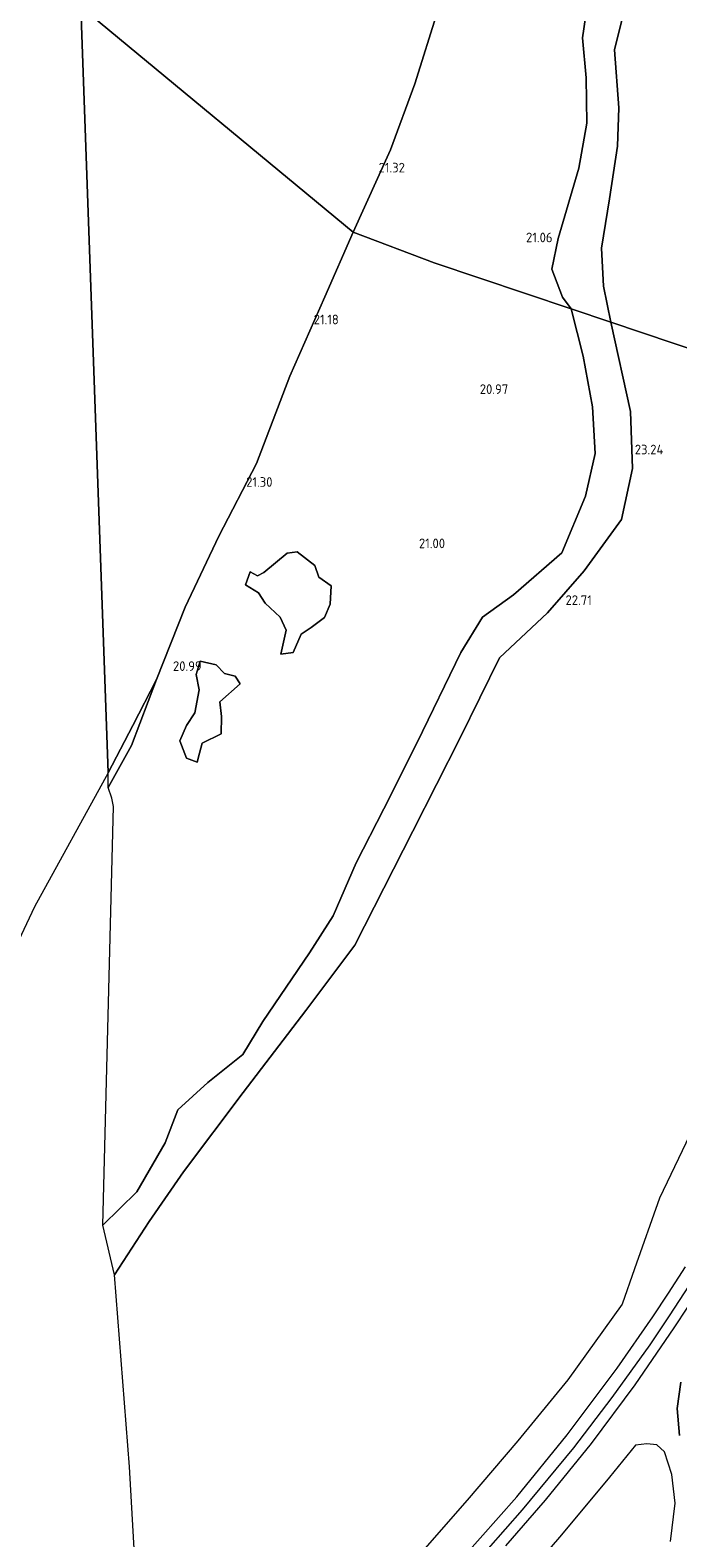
# Model space of a CAD drawing. Header units: metres. Extents: x 185049 to 189876, y 349292 to 352302.
# Tile 115 of 256: x 188690 to 188811, y 349469 to 349751. Entities that reach past the tile are written whole.
import ezdxf
from ezdxf.enums import TextEntityAlignment as Align

# ---------------------------------------------------------------- set-up
doc = ezdxf.new("R2010")
doc.units = ezdxf.units.M
for name, color, linetype, lineweight in [('B-WE-GR-GRAS-GV', 60, 'Continuous', 13), ('B-WE-GW-TALUD_KRUIN-G', 90, 'Continuous', 18), ('B-WE-GW-TALUD_TEEN-G', 90, 'Continuous', 18), ('B-WE-IE-TERREINAFSCHEIDING_KUNSTMATIG_HEKWERK-G', 20, 'IE-TERREINAFSCHEIDING-KUNSTMATIG', 18), ('B-WE-OG-TERREIN_GROEN-GV', 7, 'Continuous', 18), ('B-WE-OG-WATER_POEL-GV', 7, 'Continuous', 18), ('B-WE-VH-VERHARDING_ASFALT-GV', 252, 'Continuous', 18), ('X-XX-AL-HOOGTELABEL-S', 7, 'Continuous', 25)]:
    doc.layers.add(name, color=color, linetype=linetype, lineweight=lineweight)
doc.styles.add('NLCS-ISO-ANNOTATIVE-T18', font='NLCS-ISO.ttf', dxfattribs={"height": 1.8})
doc.linetypes.add('IE-TERREINAFSCHEIDING-KUNSTMATIG', pattern='A,4,[82,NLCS.SHX,S=0.75,R=90,X=0,Y=0],4,-2', length=10)

# ---------------------------------------------------------------- blocks, each defined once
blk = doc.blocks.new('SAL-HOOGTELABEL-SO')
at = {"color": 0, "linetype": 'ByBlock', "lineweight": -2, "style": 'NLCS-ISO-ANNOTATIVE-T18'}
blk.add_attdef('HOOGTE', text='', height=1.8, dxfattribs=at).set_placement((2.79, 0), align=Align.RIGHT)

msp = doc.modelspace()

# ---------------------------------------------------------------- linework, layer by layer
at = {"layer": 'B-WE-GR-GRAS-GV'}
for points in [[(188910.74, 349760.345, 23.463), (188904.961, 349744.465, 23.612), (188898.807, 349728.093, 23.806), (188887.509, 349700.054, 23.806), (188875.032, 349672.948, 23.876), (188873.644, 349673.327, 23.887), (188839.02, 349682.794, 23.698), (188798.307, 349696.493, 22.943), (188796.939, 349703.207, 22.911), (188796.609, 349710.325, 22.809), (188798.051, 349719.567, 22.545), (188799.594, 349729.408, 22.376), (188799.811, 349736.559, 22.439), (188798.983, 349747.399, 22.49), (188802.843, 349763.08, 22.475)], [(188709.811, 349456.16, 23.712), (188708.353, 349482.452, 23.212), (188705.555, 349518.332, 22.597), (188711.988, 349528.279, 22.567), (188718.458, 349537.624, 22.623), (188729.578, 349552.419, 22.405), (188741.296, 349567.776, 22.315), (188750.474, 349579.952, 22.195), (188761.277, 349601.305, 22.122), (188770.15, 349618.776, 22.43), (188777.514, 349633.721, 22.559), (188786.491, 349642.151, 22.601), (188793.344, 349649.959, 22.619), (188800.335, 349659.585, 22.893), (188802.364, 349669.093, 23.077), (188802.016, 349679.77, 23.072), (188798.307, 349696.493, 22.943), (188839.02, 349682.794, 23.698)], [(188818.042, 349554.772, 24.172), (188807.433, 349532.668, 24.1), (188802.755, 349519.429, 24.126), (188800.43, 349512.851, 24.121), (188790.262, 349498.668, 24.087), (188780.924, 349487.285, 24.108), (188771.476, 349476.195, 24.079), (188762.657, 349466.168, 24.014)], [(188811.168, 349488.285, 27.204), (188810.739, 349493.309, 27.268), (188811.381, 349498.256, 27.354)]]:
    msp.add_polyline3d(points, dxfattribs=at)
at = {"layer": 'B-WE-GW-TALUD_KRUIN-G'}
msp.add_polyline3d([(188704.365, 349609.449, 21.22), (188708.723, 349617.321, 21.261), (188713.377, 349629.661, 20.841)], dxfattribs=at)
at = {"layer": 'B-WE-GW-TALUD_TEEN-G'}
for points in [[(188790.917, 349698.98, 21.047), (188789.318, 349701.145, 21.066), (188787.292, 349706.409, 21.09), (188788.493, 349712.103, 21.117), (188792.326, 349725.272, 21.082), (188793.823, 349733.71, 21.121), (188793.693, 349742.175, 21.125), (188793.012, 349749.647, 21.047), (188794.142, 349757.321, 20.98)], [(188790.917, 349698.98, 21.047), (188793.135, 349690.14, 21.099), (188794.909, 349680.639, 21.137), (188795.391, 349671.897, 21.163), (188793.593, 349663.975, 21.094), (188789.175, 349653.335, 21.154), (188780.128, 349645.524, 21.013), (188774.355, 349641.324, 21.047), (188770.262, 349634.719, 21.06), (188762.121, 349617.863, 21.043), (188755.864, 349605.462, 21.017), (188750.728, 349595.404, 21.047), (188746.444, 349585.477, 21.184), (188741.963, 349578.532, 21.201), (188733.265, 349565.706, 21.146), (188729.523, 349559.539, 21.116), (188722.968, 349554.271, 21.133), (188717.389, 349549.217, 21.086), (188714.998, 349542.989, 21.15), (188709.735, 349533.84, 21.116), (188703.379, 349527.629, 21.194)]]:
    msp.add_polyline3d(points, dxfattribs=at)
at = {"layer": 'B-WE-IE-TERREINAFSCHEIDING_KUNSTMATIG_HEKWERK-G'}
for points in [[(188798.307, 349696.493, 22.943), (188796.939, 349703.207, 22.911), (188796.609, 349710.325, 22.809), (188798.051, 349719.567, 22.545), (188799.594, 349729.408, 22.376), (188799.811, 349736.559, 22.439), (188798.983, 349747.399, 22.49), (188802.843, 349763.08, 22.475), (188807.955, 349770.894, 22.498), (188810.626, 349774.278, 22.459), (188818.773, 349785.922, 22.337), (188827.443, 349798.098, 22.463), (188834.132, 349806.049, 22.482), (188839.548, 349811.684, 22.565), (188844.1, 349820.358, 22.593), (188846.956, 349831.532, 22.895), (188849.308, 349842.931, 22.852), (188848.626, 349852.866, 22.785), (188844.836, 349861.398, 22.817), (188837.746, 349868.237, 22.872), (188827.046, 349876.26, 22.738), (188819.37, 349882.04, 22.608), (188809.693, 349888.845, 22.408), (188801.022, 349894.673, 22.353)], [(188705.555, 349518.332, 22.597), (188711.988, 349528.279, 22.567), (188718.458, 349537.624, 22.623), (188729.578, 349552.419, 22.405), (188741.296, 349567.776, 22.315), (188750.474, 349579.952, 22.195), (188761.277, 349601.305, 22.122), (188770.15, 349618.776, 22.43), (188777.514, 349633.721, 22.559), (188786.491, 349642.151, 22.601), (188793.344, 349649.959, 22.619), (188800.335, 349659.585, 22.893), (188802.364, 349669.093, 23.077), (188802.016, 349679.77, 23.072), (188798.307, 349696.493, 22.943)]]:
    msp.add_polyline3d(points, dxfattribs=at)
at = {"layer": 'B-WE-OG-TERREIN_GROEN-GV'}
for points in [[(188802.843, 349763.08, 22.475), (188798.983, 349747.399, 22.49), (188799.811, 349736.559, 22.439), (188799.594, 349729.408, 22.376), (188798.051, 349719.567, 22.545), (188796.609, 349710.325, 22.809), (188796.939, 349703.207, 22.911), (188798.307, 349696.493, 22.943), (188790.917, 349698.98, 21.047), (188789.318, 349701.145, 21.066), (188787.292, 349706.409, 21.09), (188788.493, 349712.103, 21.117), (188792.326, 349725.272, 21.082), (188793.823, 349733.71, 21.121), (188793.693, 349742.175, 21.125), (188793.012, 349749.647, 21.047), (188794.142, 349757.321, 20.98)], [(188794.142, 349757.321, 20.98), (188793.012, 349749.647, 21.047), (188793.693, 349742.175, 21.125), (188793.823, 349733.71, 21.121), (188792.326, 349725.272, 21.082), (188788.493, 349712.103, 21.117), (188787.292, 349706.409, 21.09), (188789.318, 349701.145, 21.066), (188790.917, 349698.98, 21.047), (188765.28, 349707.606, 20.944), (188750.131, 349713.289, 20.841), (188757.149, 349728.7, 20.841), (188761.668, 349741.06, 20.814), (188765.991, 349754.753, 20.814)]]:
    msp.add_polyline3d(points, dxfattribs=at)
for points in [[(188793.593, 349663.975, 21.094), (188789.175, 349653.335, 21.154), (188780.128, 349645.524, 21.013), (188774.355, 349641.324, 21.047), (188770.262, 349634.719, 21.06), (188762.121, 349617.863, 21.043), (188755.864, 349605.462, 21.017), (188750.728, 349595.404, 21.047), (188746.444, 349585.477, 21.184), (188741.963, 349578.532, 21.201), (188733.265, 349565.706, 21.146), (188729.523, 349559.539, 21.116), (188722.968, 349554.271, 21.133), (188717.389, 349549.217, 21.086), (188714.998, 349542.989, 21.15), (188709.735, 349533.84, 21.116), (188703.379, 349527.629, 21.194), (188705.331, 349605.907, 21.082), (188705.038, 349607.469, 21.366), (188704.365, 349609.449, 21.22), (188708.723, 349617.321, 21.261), (188713.377, 349629.661, 20.841), (188718.767, 349643.21, 20.841), (188725.042, 349656.498, 20.841), (188732.111, 349670.051, 20.841), (188738.283, 349686.374, 20.841), (188744.884, 349701.203, 20.841), (188750.131, 349713.289, 20.841), (188765.28, 349707.606, 20.944), (188790.917, 349698.98, 21.047), (188793.135, 349690.14, 21.099), (188794.909, 349680.639, 21.137), (188795.391, 349671.897, 21.163)], [(188711.988, 349528.279, 22.567), (188705.555, 349518.332, 22.597), (188703.379, 349527.629, 21.194), (188709.735, 349533.84, 21.116), (188714.998, 349542.989, 21.15), (188717.389, 349549.217, 21.086), (188722.968, 349554.271, 21.133), (188729.523, 349559.539, 21.116), (188733.265, 349565.706, 21.146), (188741.963, 349578.532, 21.201), (188746.444, 349585.477, 21.184), (188750.728, 349595.404, 21.047), (188755.864, 349605.462, 21.017), (188762.121, 349617.863, 21.043), (188770.262, 349634.719, 21.06), (188774.355, 349641.324, 21.047), (188780.128, 349645.524, 21.013), (188789.175, 349653.335, 21.154), (188793.593, 349663.975, 21.094), (188795.391, 349671.897, 21.163), (188794.909, 349680.639, 21.137), (188793.135, 349690.14, 21.099), (188790.917, 349698.98, 21.047), (188798.307, 349696.493, 22.943), (188802.016, 349679.77, 23.072), (188802.364, 349669.093, 23.077), (188800.335, 349659.585, 22.893), (188793.344, 349649.959, 22.619), (188786.491, 349642.151, 22.601), (188777.514, 349633.721, 22.559), (188770.15, 349618.776, 22.43), (188761.277, 349601.305, 22.122), (188750.474, 349579.952, 22.195), (188741.296, 349567.776, 22.315), (188729.578, 349552.419, 22.405), (188718.458, 349537.624, 22.623)], [(188737.785, 349653.316, 21.047), (188733.469, 349649.645, 21.03), (188732.254, 349649.062, 21.013), (188730.921, 349649.827, 21.013), (188730.008, 349647.387, 20.957), (188732.459, 349645.854, 20.962), (188733.672, 349643.965, 20.962), (188736.516, 349641.299, 20.962), (188737.621, 349638.863, 20.962), (188736.658, 349634.419, 20.953), (188738.918, 349634.724, 20.953), (188740.46, 349638.135, 20.953), (188742.28, 349639.382, 20.953), (188744.784, 349641.255, 20.949), (188745.853, 349643.735, 20.953), (188746.04, 349647.148, 20.962), (188743.731, 349648.771, 20.979), (188743.003, 349650.957, 20.987), (188739.657, 349653.563, 21.047)], [(188719.013, 349614.945, 20.949), (188720.973, 349614.202, 20.923), (188721.393, 349615.873, 20.919), (188721.937, 349617.769, 20.919), (188725.488, 349619.512, 20.923), (188725.56, 349622.724, 20.94), (188725.232, 349625.494, 20.94), (188729.006, 349628.861, 20.945), (188728.079, 349630.3, 20.945), (188726.101, 349630.756, 20.945), (188724.545, 349632.421, 20.949), (188721.577, 349633.097, 20.949), (188720.793, 349630.574, 20.949), (188721.377, 349627.716, 20.953), (188720.565, 349623.448, 20.949), (188719.015, 349621.059, 20.936), (188717.744, 349618.182, 20.936)], [(188708.723, 349617.321, 21.261), (188704.365, 349609.449, 21.22), (188704.342, 349612.179, 20.841), (188708.932, 349621.06, 20.841), (188713.377, 349629.661, 20.841)]]:
    msp.add_polyline3d(points, close=True, dxfattribs=at)
at = {"layer": 'B-WE-OG-WATER_POEL-GV'}
for points in [[(188699.223, 349755.465, 20.841), (188704.342, 349612.179, 20.841), (188690.576, 349587.17, 20.841), (188681.196, 349567.245, 20.841)], [(188765.991, 349754.753, 20.814), (188761.668, 349741.06, 20.814), (188757.149, 349728.7, 20.841), (188750.131, 349713.289, 20.841), (188699.223, 349755.465, 20.841)]]:
    msp.add_polyline3d(points, dxfattribs=at)
for points in [[(188708.932, 349621.06, 20.841), (188704.342, 349612.179, 20.841), (188699.223, 349755.465, 20.841), (188750.131, 349713.289, 20.841), (188744.884, 349701.203, 20.841), (188738.283, 349686.374, 20.841), (188732.111, 349670.051, 20.841), (188725.042, 349656.498, 20.841), (188718.767, 349643.21, 20.841), (188713.377, 349629.661, 20.841)], [(188743.003, 349650.957, 20.987), (188743.731, 349648.771, 20.979), (188746.04, 349647.148, 20.962), (188745.853, 349643.735, 20.953), (188744.784, 349641.255, 20.949), (188742.28, 349639.382, 20.953), (188740.46, 349638.135, 20.953), (188738.918, 349634.724, 20.953), (188736.658, 349634.419, 20.953), (188737.621, 349638.863, 20.962), (188736.516, 349641.299, 20.962), (188733.672, 349643.965, 20.962), (188732.459, 349645.854, 20.962), (188730.008, 349647.387, 20.957), (188730.921, 349649.827, 21.013), (188732.254, 349649.062, 21.013), (188733.469, 349649.645, 21.03), (188737.785, 349653.316, 21.047), (188739.657, 349653.563, 21.047)], [(188721.393, 349615.873, 20.919), (188720.973, 349614.202, 20.923), (188719.013, 349614.945, 20.949), (188717.744, 349618.182, 20.936), (188719.015, 349621.059, 20.936), (188720.565, 349623.448, 20.949), (188721.377, 349627.716, 20.953), (188720.793, 349630.574, 20.949), (188721.577, 349633.097, 20.949), (188724.545, 349632.421, 20.949), (188726.101, 349630.756, 20.945), (188728.079, 349630.3, 20.945), (188729.006, 349628.861, 20.945), (188725.232, 349625.494, 20.94), (188725.56, 349622.724, 20.94), (188725.488, 349619.512, 20.923), (188721.937, 349617.769, 20.919)]]:
    msp.add_polyline3d(points, close=True, dxfattribs=at)
at = {"layer": 'B-WE-VH-VERHARDING_ASFALT-GV'}
for points in [[(188770.467, 349465.24, 27.17), (188780.768, 349476.806, 27.148), (188790.135, 349488.382, 27.165), (188799.509, 349500.879, 27.157), (188806.178, 349510.461, 27.14), (188809.112, 349514.933, 27.14), (188812.305, 349519.799, 27.135)], [(188812.962, 349516.373, 27.187), (188809.252, 349510.651, 27.187), (188805.607, 349505.265, 27.165), (188798.537, 349495.367, 27.178), (188791.323, 349485.983, 27.182), (188781.754, 349474.37, 27.17), (188775.406, 349467.139, 27.165)], [(188778.684, 349467.67, 27.367), (188786.134, 349476.184, 27.328), (188794.682, 349486.817, 27.328), (188802.877, 349497.758, 27.281), (188810.188, 349508.406, 27.264), (188815.249, 349516.152, 27.26)], [(188811.381, 349498.256, 27.354), (188810.739, 349493.309, 27.268), (188811.168, 349488.285, 27.204)], [(188809.503, 349468.472, 27.349), (188810.333, 349475.633, 27.324), (188809.715, 349480.973, 27.294), (188808.328, 349485.234, 27.285), (188806.954, 349486.54, 27.294), (188805.049, 349486.722, 27.332), (188802.934, 349486.504, 27.392), (188798.09, 349480.497, 27.414), (188789.104, 349469.685, 27.439), (188781.443, 349460.824, 27.452)]]:
    msp.add_polyline3d(points, dxfattribs=at)

# ---------------------------------------------------------------- block references
at = {"layer": 'X-XX-AL-HOOGTELABEL-S'}
for p, values in [((188757.036, 349724.485, 21.318), {'HOOGTE': '21.32'}), ((188784.636, 349711.428, 21.058), {'HOOGTE': '21.06'}), ((188744.675, 349696.084, 21.184), {'HOOGTE': '21.18'}), ((188776.354, 349683.063, 20.97), {'HOOGTE': '20.97'}), ((188805.361, 349671.77, 23.244), {'HOOGTE': '23.24'}), ((188732.28, 349665.697, 21.304), {'HOOGTE': '21.30'}), ((188764.545, 349654.218, 20.996), {'HOOGTE': '21.00'}), ((188791.977, 349643.605, 22.713), {'HOOGTE': '22.71'}), ((188719.052, 349631.263, 20.992), {'HOOGTE': '20.99'})]:
    msp.add_blockref('SAL-HOOGTELABEL-SO', p, dxfattribs=at).add_auto_attribs(values)

doc.saveas('drawing.dxf')
